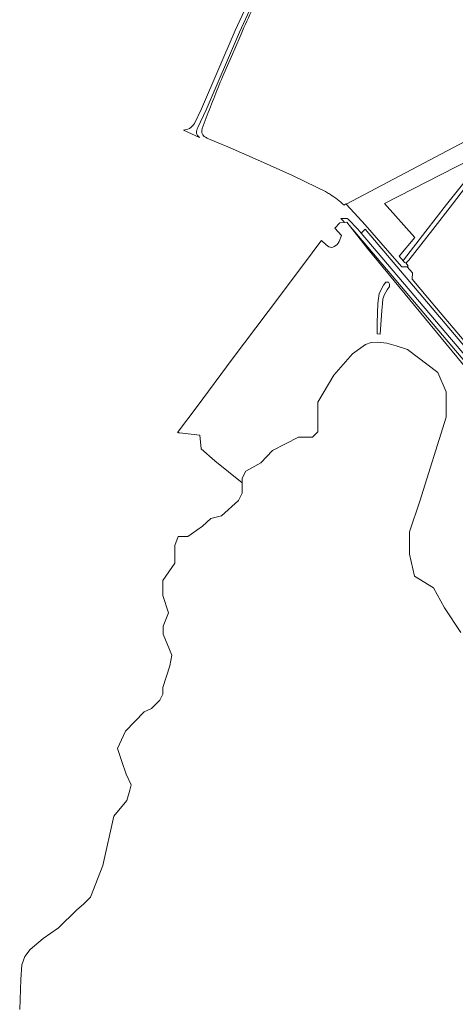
# Model space of a CAD drawing. Extents: x 197309 to 200393, y 360256 to 364259.
# Tile 3 of 39: x 197532 to 197822, y 362260 to 362914. Entities that reach past the tile are written whole.
import ezdxf

# ---------------------------------------------------------------- set-up
doc = ezdxf.new("R2010")
doc.units = 0
for name, color, linetype, lineweight in [('B-SB-GR-BOS_GEMENGD-GV', 252, 'Continuous', 13), ('B-SB-GR-BOS_LOOF-GV', 252, 'Continuous', 13), ('B-SB-GR-BOUWLAND-GV', 252, 'Continuous', 13), ('B-SB-GR-GRAS-GV', 252, 'Continuous', 13), ('B-SB-OG-WATER-GV', 252, 'Continuous', 18), ('B-SB-OG-WATER_GREPPEL-GV', 252, 'Continuous', 18), ('B-SB-OG-WEG-GV', 252, 'Continuous', 18), ('B-SB-VH-VERHARDING_ASFALT-GV', 252, 'Continuous', 18), ('B-SB-VH-VERHARDING_GESLOTEN-GV', 252, 'Continuous', 18)]:
    doc.layers.add(name, color=color, linetype=linetype, lineweight=lineweight)

msp = doc.modelspace()

# ---------------------------------------------------------------- linework, layer by layer
at = {"layer": 'B-SB-GR-BOS_GEMENGD-GV', "flags": 128}
msp.add_lwpolyline([(197927.262, 362571.697), (197912.435, 362588.563), (197912.377, 362588.582), (197908.977, 362590.935), (197900.104, 362602.747), (197883.531, 362622.24), (197866.113, 362642.393), (197850.889, 362660.371), (197831.762, 362682.734), (197751.073, 362777.862), (197763.173, 362762.204), (197791.311, 362728.142), (197856.878, 362648.707), (197858.755, 362647.727), (197861.045, 362646.53), (197866.784, 362638.833), (197909.291, 362590.214), (197927.15, 362571.693)], close=True, dxfattribs=at)
at = {"layer": 'B-SB-GR-BOS_LOOF-GV', "flags": 128}
msp.add_lwpolyline([(197850.247, 362830.966), (197863.514, 362843.34), (197883.72, 362862.783), (197749.041, 362791.803), (197757.046, 362783.054), (197761.657, 362778.014), (197776.56, 362760.863), (197785.91, 362750.056), (197786.139, 362750.065), (197789.457, 362750.195), (197790.3, 362750.766), (197788.635, 362752.847), (197788.384, 362752.774), (197787.716, 362752.946), (197787.219, 362753.786), (197784.286, 362757.21), (197794.605, 362769.514), (197774.497, 362792.268)], close=True, dxfattribs=at)
at = {"layer": 'B-SB-GR-BOUWLAND-GV'}
for points in [[(197687.219, 362922.095, 0.0213067), (197679.174, 362904.742)], [(197667.625, 362878.302, 0.0071016), (197655.982, 362849.08)], [(197653.301, 362841.962, 0.3028811), (197654.568, 362836.817)], [(197654.568, 362836.817, 0.0748287), (197658.698, 362834.838)], [(197735.299, 362800.074, -0.0126167), (197737.95, 362798.517)], [(197738.507, 362798.166, -0.0476839), (197747.595, 362791.072)]]:
    msp.add_lwpolyline(points, format="xyb", dxfattribs=at)
at = {"layer": 'B-SB-GR-BOUWLAND-GV', "flags": 128}
for points in [[(197747.595, 362791.072), (197748.076, 362791.481), (197748.785, 362792.083), (197749.041, 362791.803), (197883.72, 362862.783), (197897.189, 362875.744), (197920.452, 362897.592), (197921.216, 362898.293), (197946.104, 362921.123)], [(197679.174, 362904.742), (197674.948, 362895.113), (197673.375, 362891.53), (197667.625, 362878.302)], [(197655.982, 362849.08), (197653.301, 362841.962)], [(197658.698, 362834.838), (197663.888, 362832.605), (197670.275, 362829.856), (197692.015, 362820.235), (197713.422, 362810.882), (197729.278, 362803.049), (197735.299, 362800.074)], [(197737.95, 362798.517), (197738.507, 362798.166)]]:
    msp.add_lwpolyline(points, dxfattribs=at)
at = {"layer": 'B-SB-GR-GRAS-GV', "flags": 128}
for points in [[(197828.276, 362803.039), (197819.686, 362791.656), (197806.644, 362774.917), (197790.647, 362754.47), (197789.092, 362752.98), (197788.635, 362752.847), (197790.3, 362750.766), (197789.457, 362750.195), (197793.164, 362746.153), (197792.992, 362741.937), (197792.99, 362741.876), (197809.139, 362722.708), (197863.105, 362658.721)], [(197751.073, 362777.862), (197749.429, 362779.801), (197747.935, 362779.628), (197744.766, 362779.263), (197741.549, 362775.803), (197745.999, 362770.818), (197744.321, 362766.902)], [(197856.878, 362648.707), (197791.311, 362728.142), (197763.173, 362762.204), (197751.073, 362777.862)], [(197737.437, 362763.388), (197735.783, 362764.786), (197732.523, 362767.54), (197732.227, 362767.146), (197720.63, 362751.718), (197697.095, 362720.341), (197673.227, 362688.612), (197649.919, 362657.346), (197636.864, 362639.866), (197637.363, 362639.813), (197638.218, 362639.713), (197651.851, 362638.123), (197652.614, 362629.074), (197661.747, 362621.128), (197679.924, 362606.542), (197679.924, 362609.68), (197682.24, 362614.376), (197692.277, 362619.725), (197700.075, 362628.004), (197717.365, 362636.87), (197726.641, 362636.87), (197730.097, 362640.328), (197730.097, 362660.17), (197740.828, 362678.009), (197753.195, 362692.208), (197761.854, 362698.546), (197765.711, 362699.702), (197769.759, 362699.941), (197775.95, 362699.464), (197782.3, 362697.48), (197789.723, 362695.24), (197809.942, 362679.829), (197815.58, 362667.087), (197815.58, 362650.158), (197797.938, 362594.274), (197791.103, 362573.983), (197791.103, 362559.057), (197794.481, 362544.517), (197807.147, 362536.619), (197814.293, 362523.514), (197825.296, 362506.995)]]:
    msp.add_lwpolyline(points, dxfattribs=at)
at = {"layer": 'B-SB-GR-GRAS-GV'}
for points in [[(197741.148, 362763.532, -0.2268343), (197737.437, 362763.388)], [(197744.321, 362766.902, -0.165513), (197741.148, 362763.532)]]:
    msp.add_lwpolyline(points, format="xyb", dxfattribs=at)
at = {"layer": 'B-SB-GR-GRAS-GV', "flags": 128}
msp.add_lwpolyline([(197769.6, 362705.497), (197769.521, 362712.879), (197769.997, 362725.738), (197770.87, 362732.326), (197773.727, 362737.961), (197775.315, 362739.866), (197777.141, 362739.866), (197777.855, 362738.517), (197777.855, 362736.929), (197776.188, 362734.786), (197774.601, 362731.691), (197773.331, 362728.754), (197773.251, 362725.42), (197772.775, 362720.975), (197771.664, 362705.338)], close=True, dxfattribs=at)
at = {"layer": 'B-SB-OG-WATER-GV', "flags": 128}
msp.add_lwpolyline([(197825.296, 362506.995), (197814.293, 362523.514), (197807.147, 362536.619), (197794.481, 362544.517), (197791.103, 362559.057), (197791.103, 362573.983), (197797.938, 362594.274), (197815.58, 362650.158), (197815.58, 362667.087), (197809.942, 362679.829), (197789.723, 362695.24), (197782.3, 362697.48), (197775.95, 362699.464), (197769.759, 362699.941), (197765.711, 362699.702), (197761.854, 362698.546), (197753.195, 362692.208), (197740.828, 362678.009), (197730.097, 362660.17), (197730.097, 362640.328), (197726.641, 362636.87), (197717.365, 362636.87), (197700.075, 362628.004), (197692.277, 362619.725), (197682.24, 362614.376), (197679.924, 362609.68), (197679.924, 362606.542), (197679.924, 362599.813), (197679.817, 362599.599), (197677.441, 362594.841), (197666.243, 362584.657), (197659.091, 362582.763), (197653.627, 362577.774), (197645.966, 362572.3), (197643.883, 362570.813), (197637.428, 362570.813), (197635.063, 362564.805), (197635.063, 362553.155), (197627.198, 362541.629), (197627.061, 362531.676), (197630.841, 362519.987), (197627.308, 362511.249), (197627.308, 362507.927), (197627.308, 362505.944), (197633.128, 362492.006), (197631.88, 362484.828), (197627.1, 362470.468), (197627.1, 362466.001), (197625.229, 362461.944), (197619.617, 362456.535), (197614.836, 362454.351), (197602.377, 362441.418), (197597.064, 362429.814), (197599.87, 362421.273), (197602.839, 362412.788), (197606.046, 362405.834), (197605.333, 362402.208), (197603.195, 362395.432), (197594.525, 362384.911), (197587.325, 362352.106), (197579.179, 362331.065), (197574.644, 362326.637), (197569.863, 362322.476), (197557.911, 362310.618), (197547.622, 362303.545), (197539.074, 362296.338), (197535.4, 362291.647), (197533.415, 362286.029), (197532.747, 362276.4), (197532.035, 362256.428)], dxfattribs=at)
at = {"layer": 'B-SB-OG-WATER_GREPPEL-GV', "flags": 128}
msp.add_lwpolyline([(197828.075, 362806.95), (197815.701, 362791.488), (197802.072, 362773.743), (197787.192, 362754.501), (197787.219, 362753.786), (197787.716, 362752.946), (197788.384, 362752.774), (197788.635, 362752.847), (197789.092, 362752.98), (197790.647, 362754.47), (197806.644, 362774.917), (197819.686, 362791.656), (197828.276, 362803.039)], dxfattribs=at)
at = {"layer": 'B-SB-OG-WEG-GV', "flags": 128}
msp.add_lwpolyline([(197850.356, 362664.919), (197758.993, 362772.567), (197756.721, 362775.243), (197750.276, 362781.887), (197749.735, 362782.335), (197745.903, 362782.307), (197745.408, 362782.2), (197747.242, 362780.367), (197747.935, 362779.628), (197749.429, 362779.801), (197751.073, 362777.862), (197831.762, 362682.734)], dxfattribs=at)
at = {"layer": 'B-SB-VH-VERHARDING_ASFALT-GV', "flags": 128}
msp.add_lwpolyline([(197967.786, 362531.552), (197964.775, 362535.068), (197958.416, 362542.493), (197951.366, 362550.828), (197938.988, 362565.674), (197935.295, 362570.103), (197932.694, 362573.223), (197920.7, 362587.194), (197914.121, 362594.979), (197894.055, 362618.728), (197878.19, 362637.504), (197853.054, 362667.254), (197761.709, 362775.051), (197758.993, 362772.567), (197850.356, 362664.919), (197918.128, 362585.298), (197930.169, 362570.933), (197978.786, 362513.5), (197984.585, 362506.656), (197986.981, 362508.883)], close=True, dxfattribs=at)
at = {"layer": 'B-SB-VH-VERHARDING_GESLOTEN-GV', "flags": 128}
for points in [[(197684.525, 362927.213), (197675.224, 362907.213), (197652.83, 362855.184), (197648.188, 362845.362)], [(197650.525, 362842.717), (197655.931, 362854.414), (197678.049, 362905.991), (197687.34, 362926.209)], [(197640.872, 362840.932), (197651.532, 362836.125)]]:
    msp.add_lwpolyline(points, dxfattribs=at)
at = {"layer": 'B-SB-VH-VERHARDING_GESLOTEN-GV'}
for points in [[(197644.798, 362842.092, -0.1117962), (197640.872, 362840.932)], [(197648.188, 362845.362, -0.1291523), (197644.798, 362842.092)], [(197649.622, 362839.053, -0.2163391), (197650.525, 362842.717)], [(197651.532, 362836.125, -0.1989916), (197649.622, 362839.053)]]:
    msp.add_lwpolyline(points, format="xyb", dxfattribs=at)

doc.saveas('drawing.dxf')
